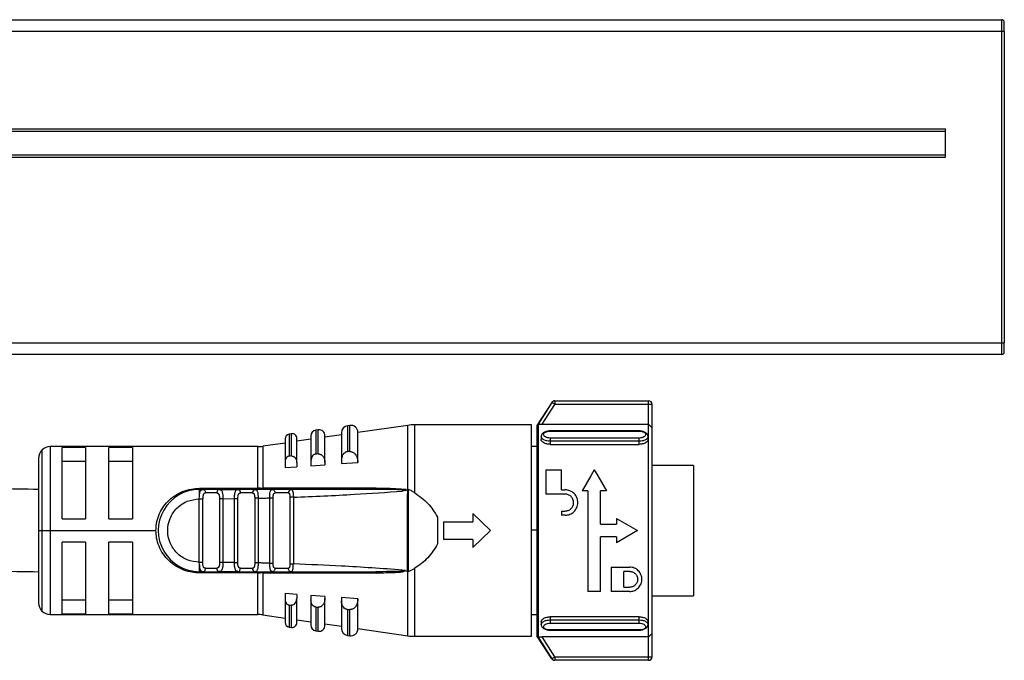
# Model space of a CAD drawing. Header units: millimetres. Extents: x -498 to 2211, y 417 to 918.
# Tile 23 of 23: x 2128 to 2211, y 647 to 702. Entities that reach past the tile are written whole.
import ezdxf

# ---------------------------------------------------------------- set-up
doc = ezdxf.new("R2010")
doc.units = ezdxf.units.MM

# ---------------------------------------------------------------- blocks, each defined once
blk = doc.blocks.new('Drawing View6')
at = {"color": 7, "linetype": 'Continuous', "lineweight": 25}
for p, q in [((-556.95, 33.4), (442.65, 33.4)), ((442.65, 32.4), (442.65, 33.4)), ((442.85, 32.4), (442.85, 33.2)), ((442.65, 32.4), (-556.95, 32.4)), ((442.65, 5.9), (442.65, 32.4)), ((442.85, 32.4), (442.65, 32.4)), ((442.85, 32.4), (442.85, 5.9)), ((-552.15, 24.1), (437.85, 24.1)), ((-552.15, 23.9), (437.85, 23.9)), ((437.85, 21.7), (437.85, 24.1)), ((-552.15, 21.9), (437.85, 21.9)), ((-552.15, 21.7), (437.85, 21.7)), ((-556.95, 5.9), (442.65, 5.9)), ((442.65, 4.9), (442.65, 5.9)), ((442.65, 5.9), (442.85, 5.9)), ((442.85, 5.1), (442.85, 5.9)), ((442.65, 4.9), (-556.95, 4.9)), ((404.568, 0.95), (404.568, 0.65)), ((404.568, 0.95), (412.55, 0.95)), ((412.55, 0.65), (412.55, 0.95)), ((404.302, 0.813), (403.03, -1.145)), ((404.317, 0.813), (403.127, -1.023)), ((403.467, -1.05), (404.568, 0.65)), ((412.55, 0.65), (404.568, 0.65)), ((412.55, -1.05), (412.55, 0.65)), ((412.85, 0.65), (412.55, 0.65)), ((412.85, -1.323), (412.85, 0.65)), ((384.407, -1.526), (384.207, -1.555)), ((384.207, -1.555), (384.207, -3.586)), ((384.407, -3.57), (384.407, -1.526)), ((387.093, -1.14), (386.893, -1.168)), ((386.893, -1.168), (386.893, -3.381)), ((387.093, -3.366), (387.093, -1.14)), ((392.032, -1.136), (387.778, -1.748)), ((392.032, -6.603), (392.032, -1.136)), ((402.578, -1.095), (392.602, -1.095)), ((392.602, -1.095), (392.602, -6.859)), ((402.578, -19.095), (402.578, -1.095)), ((403.03, -1.145), (403.03, -19.045)), ((403.127, -1.023), (403.127, -19.167)), ((403.467, -1.05), (412.55, -1.05)), ((411.75, -1.607), (404.15, -1.607)), ((404.15, -1.63), (411.75, -1.63)), ((412.85, -18.867), (412.85, -1.323)), ((381.578, -2.28), (381.578, -4.244)), ((382.122, -1.855), (381.922, -1.884)), ((381.922, -1.884), (381.922, -3.762)), ((382.122, -3.746), (382.122, -1.855)), ((382.578, -4.324), (382.578, -2.251)), ((383.778, -2.324), (382.578, -2.497)), ((383.778, -2.05), (383.778, -4.197)), ((386.378, -1.95), (384.978, -2.151)), ((384.978, -4.308), (384.978, -2.021)), ((386.378, -1.762), (386.378, -4.127)), ((387.778, -4.271), (387.778, -1.734)), ((403.4, -2.08), (403.4, -2.336)), ((411.75, -2.217), (404.15, -2.217)), ((411.75, -2.486), (404.15, -2.486)), ((404.15, -2.486), (404.15, -2.755)), ((411.75, -2.755), (411.75, -2.486)), ((412.5, -2.336), (412.5, -2.08)), ((360.871, -3.238), (360.871, -10.095)), ((379.247, -2.945), (361.578, -2.945)), ((361.578, -2.945), (361.578, -10.095)), ((364.578, -3.016), (362.578, -3.016)), ((362.578, -9.095), (362.578, -3.016)), ((364.578, -3.016), (364.578, -9.095)), ((368.578, -3.016), (366.578, -3.016)), ((366.578, -9.095), (366.578, -3.016)), ((368.578, -3.016), (368.578, -9.095)), ((379.247, -6.496), (379.247, -2.945)), ((381.578, -2.641), (379.674, -2.915)), ((379.674, -2.915), (379.674, -6.495)), ((403.03, -2.945), (402.578, -2.945)), ((404.15, -2.755), (411.75, -2.755)), ((360.578, -3.945), (360.578, -10.095)), ((362.578, -4.179), (364.578, -4.179)), ((366.578, -4.179), (368.578, -4.179)), ((382.122, -3.746), (382.178, -3.747)), ((384.407, -3.57), (384.478, -3.572)), ((386.378, -4.127), (386.378, -4.391)), ((387.093, -3.366), (387.178, -3.368)), ((381.578, -4.244), (381.578, -4.735)), ((381.578, -4.735), (382.578, -4.663)), ((382.578, -4.324), (382.578, -4.663)), ((383.778, -4.197), (383.778, -4.577)), ((383.778, -4.577), (384.978, -4.491)), ((384.978, -4.308), (384.978, -4.491)), ((386.378, -4.391), (387.778, -4.292)), ((387.778, -4.271), (387.778, -4.292)), ((403.783, -4.921), (403.783, -6.991)), ((403.783, -4.921), (405.133, -4.921)), ((405.133, -6.631), (405.133, -4.921)), ((407.923, -4.921), (407.622, -5.445)), ((407.923, -4.921), (408.225, -5.445)), ((416.378, -4.545), (412.85, -4.545)), ((416.378, -4.545), (416.378, -15.645)), ((407.622, -5.445), (406.888, -6.721)), ((408.225, -5.445), (408.958, -6.721)), ((374.278, -6.595), (374.598, -6.595)), ((374.278, -6.496), (379.247, -6.496)), ((374.499, -6.621), (374.598, -6.595)), ((374.675, -6.616), (374.544, -6.61)), ((375.966, -6.595), (374.598, -6.595)), ((375.966, -6.595), (377.571, -6.595)), ((375.966, -6.596), (376.054, -6.625)), ((377.571, -6.595), (377.644, -6.617)), ((379.013, -6.595), (377.571, -6.595)), ((379.013, -6.595), (378.932, -6.618)), ((379.013, -6.595), (379.09, -6.624)), ((389.338, -6.479), (379.674, -6.495)), ((380.509, -6.595), (380.589, -6.617)), ((382.091, -6.595), (380.509, -6.595)), ((391.881, -6.595), (389.972, -6.595)), ((391.797, -6.689), (391.568, -6.733)), ((391.797, -6.689), (392.032, -6.603)), ((392.019, -7.291), (392.032, -6.603)), ((392.082, -13.586), (392.088, -6.606)), ((405.133, -6.631), (405.439, -6.631)), ((374.272, -7.395), (374.278, -7.18)), ((374.272, -12.795), (374.272, -7.395)), ((374.56, -12.795), (374.56, -7.395)), ((375.77, -6.895), (374.792, -6.895)), ((375.997, -7.386), (375.997, -12.805)), ((376.285, -7.384), (377.272, -7.376)), ((376.285, -7.384), (376.285, -12.805)), ((377.272, -12.815), (377.272, -7.376)), ((377.56, -12.815), (377.56, -7.375)), ((378.803, -6.895), (377.773, -6.895)), ((379.285, -7.34), (378.997, -7.34)), ((378.997, -7.34), (378.997, -12.85)), ((379.285, -7.34), (379.285, -12.85)), ((380.272, -12.875), (380.272, -7.316)), ((380.56, -12.875), (380.56, -7.316)), ((381.859, -6.895), (380.729, -6.895)), ((381.997, -7.253), (381.997, -12.937)), ((382.285, -7.253), (382.285, -12.937)), ((392.017, -8.23), (392.019, -7.291)), ((405.439, -6.991), (403.783, -6.991)), ((407.383, -6.721), (406.888, -6.721)), ((407.383, -6.721), (407.383, -15.28)), ((408.958, -6.721), (408.463, -6.721)), ((408.463, -9.556), (408.463, -6.721)), ((392.012, -13.581), (392.017, -8.23)), ((362.578, -9.095), (364.578, -9.095)), ((366.578, -9.095), (368.578, -9.095)), ((394.578, -8.956), (394.578, -11.234)), ((397.578, -8.645), (397.578, -9.345)), ((397.578, -8.645), (399.078, -10.095)), ((405.133, -8.431), (405.133, -8.791)), ((405.133, -8.431), (405.439, -8.431)), ((405.439, -8.791), (405.133, -8.791)), ((409.813, -9.061), (409.813, -9.556)), ((409.813, -9.061), (411.613, -10.096)), ((395.078, -9.345), (395.078, -10.845)), ((395.078, -9.345), (397.578, -9.345)), ((402.578, -10.02), (403.03, -10.02)), ((408.463, -9.556), (409.813, -9.556)), ((360.578, -10.095), (360.871, -10.095)), ((360.578, -10.095), (360.578, -16.245)), ((360.871, -10.095), (361.578, -10.095)), ((360.871, -10.095), (360.871, -16.952)), ((361.578, -10.095), (370.578, -10.095)), ((361.578, -10.095), (361.578, -17.245)), ((397.578, -10.845), (395.078, -10.845)), ((399.078, -10.095), (397.578, -11.545)), ((397.578, -10.845), (397.578, -11.545)), ((409.813, -10.636), (408.463, -10.636)), ((408.463, -15.28), (408.463, -10.636)), ((411.613, -10.096), (409.813, -11.131)), ((409.813, -10.636), (409.813, -11.131)), ((364.578, -11.095), (362.578, -11.095)), ((362.578, -17.175), (362.578, -11.095)), ((364.578, -11.095), (364.578, -17.175)), ((366.578, -17.175), (366.578, -11.095)), ((368.578, -11.095), (366.578, -11.095)), ((368.578, -11.095), (368.578, -17.175)), ((374.278, -13.012), (374.272, -12.795)), ((374.792, -13.295), (375.77, -13.295)), ((377.272, -12.815), (376.285, -12.805)), ((377.773, -13.295), (378.803, -13.295)), ((379.285, -12.85), (378.997, -12.85)), ((380.729, -13.295), (381.859, -13.295)), ((392.082, -13.586), (392.602, -13.332)), ((392.602, -13.332), (392.602, -19.095)), ((409.363, -13.21), (410.938, -13.21)), ((409.363, -13.21), (409.363, -15.28)), ((374.598, -13.595), (374.279, -13.595)), ((374.498, -13.569), (374.598, -13.595)), ((374.544, -13.581), (374.675, -13.574)), ((374.598, -13.595), (375.966, -13.595)), ((377.571, -13.595), (375.966, -13.595)), ((377.571, -13.596), (377.485, -13.565)), ((377.571, -13.595), (377.644, -13.574)), ((377.571, -13.595), (379.013, -13.595)), ((379.247, -13.595), (379.247, -13.695)), ((379.247, -17.245), (379.247, -13.695)), ((379.674, -13.696), (389.338, -13.712)), ((379.674, -13.696), (379.674, -17.276)), ((380.509, -13.595), (380.436, -13.565)), ((380.589, -13.574), (380.509, -13.595)), ((380.509, -13.595), (382.091, -13.595)), ((382.091, -13.595), (382.007, -13.574)), ((391.799, -13.502), (392.012, -13.581)), ((392.032, -13.587), (392.012, -13.581)), ((392.032, -19.054), (392.032, -13.587)), ((410.938, -13.57), (410.443, -13.57)), ((410.443, -14.92), (410.443, -13.57)), ((410.443, -14.92), (410.938, -14.92)), ((382.578, -15.528), (381.578, -15.456)), ((381.578, -15.456), (381.578, -15.947)), ((382.578, -15.528), (382.578, -15.866)), ((382.578, -17.939), (382.578, -15.866)), ((384.978, -15.7), (383.778, -15.614)), ((383.778, -15.614), (383.778, -15.994)), ((384.978, -15.7), (384.978, -15.883)), ((384.978, -18.169), (384.978, -15.883)), ((387.778, -15.898), (386.378, -15.799)), ((386.378, -15.799), (386.378, -16.064)), ((387.778, -15.898), (387.778, -15.919)), ((387.778, -18.457), (387.778, -15.919)), ((408.463, -15.28), (407.383, -15.28)), ((410.938, -15.28), (409.363, -15.28)), ((412.85, -15.645), (416.378, -15.645)), ((364.578, -16.011), (362.578, -16.011)), ((368.578, -16.011), (366.578, -16.011)), ((381.578, -15.947), (381.578, -17.911)), ((381.922, -16.429), (381.922, -18.307)), ((382.122, -18.335), (382.122, -16.444)), ((383.778, -15.994), (383.778, -18.141)), ((384.207, -16.605), (384.207, -18.636)), ((384.479, -16.619), (384.407, -16.62)), ((384.407, -18.664), (384.407, -16.62)), ((386.378, -16.064), (386.378, -18.428)), ((361.578, -17.245), (379.247, -17.245)), ((362.578, -17.175), (364.578, -17.175)), ((366.578, -17.175), (368.578, -17.175)), ((379.674, -17.276), (381.578, -17.55)), ((386.893, -16.809), (386.893, -19.022)), ((387.179, -16.823), (387.093, -16.824)), ((387.093, -19.051), (387.093, -16.824)), ((402.578, -17.245), (403.03, -17.245)), ((411.75, -17.436), (404.15, -17.436)), ((404.15, -17.436), (404.15, -17.705)), ((411.75, -17.705), (411.75, -17.436)), ((381.922, -18.307), (382.122, -18.335)), ((382.578, -17.694), (383.778, -17.867)), ((384.978, -18.039), (386.378, -18.241)), ((387.778, -18.442), (392.032, -19.054)), ((403.4, -17.854), (403.4, -18.11)), ((404.15, -17.705), (411.75, -17.705)), ((404.15, -17.973), (411.75, -17.973)), ((412.5, -18.11), (412.5, -17.854)), ((384.207, -18.636), (384.407, -18.664)), ((386.893, -19.022), (387.093, -19.051)), ((392.602, -19.095), (402.578, -19.095)), ((404.302, -21.003), (403.03, -19.045)), ((403.127, -19.167), (404.317, -21.003)), ((412.55, -19.14), (403.467, -19.14)), ((404.568, -20.84), (403.467, -19.14)), ((411.75, -18.56), (404.15, -18.56)), ((404.15, -18.584), (411.75, -18.584)), ((412.55, -20.84), (412.55, -19.14)), ((412.85, -20.84), (412.85, -18.867)), ((404.568, -20.84), (412.55, -20.84)), ((412.55, -21.14), (404.568, -21.14))]:
    blk.add_line(p, q, dxfattribs=at)
at = {"color": 7, "linetype": 'Continuous', "lineweight": 25, "flags": 128}
for points in [[(404.568, 0.95), (404.565, 0.95), (404.562, 0.95), (404.559, 0.95), (404.557, 0.95), (404.555, 0.95), (404.554, 0.95), (404.554, 0.95), (404.553, 0.95)], [(404.302, 0.813), (404.302, 0.813), (404.303, 0.813), (404.304, 0.813), (404.305, 0.813), (404.308, 0.813), (404.31, 0.813), (404.313, 0.813), (404.317, 0.813)], [(382.122, -3.746), (382.01, -3.755), (381.922, -3.762)], [(384.407, -3.57), (384.295, -3.579), (384.207, -3.586)], [(387.093, -3.366), (386.981, -3.375), (386.893, -3.381)], [(375.966, -6.595), (375.928, -6.601), (375.891, -6.618), (375.857, -6.646), (375.827, -6.683), (375.803, -6.729), (375.785, -6.78), (375.774, -6.837), (375.77, -6.895)], [(375.966, -13.595), (375.928, -13.59), (375.891, -13.572), (375.857, -13.545), (375.827, -13.507), (375.803, -13.462), (375.785, -13.41), (375.774, -13.354), (375.77, -13.295)], [(379.247, -13.695), (376.464, -13.695), (374.278, -13.695)], [(381.922, -16.429), (382.034, -16.438), (382.122, -16.444)], [(384.207, -16.605), (384.319, -16.614), (384.407, -16.62)], [(386.893, -16.809), (387.005, -16.818), (387.093, -16.824)], [(404.568, -20.84), (404.568, -20.899), (404.568, -20.955), (404.568, -21.007), (404.568, -21.052), (404.568, -21.09), (404.568, -21.117), (404.568, -21.134), (404.568, -21.14)], [(412.55, -21.14), (412.55, -21.134), (412.55, -21.117), (412.55, -21.09), (412.55, -21.052), (412.55, -21.007), (412.55, -20.955), (412.55, -20.899), (412.55, -20.84)], [(412.55, -20.84), (412.609, -20.84), (412.665, -20.84), (412.717, -20.84), (412.762, -20.84), (412.799, -20.84), (412.827, -20.84), (412.844, -20.84), (412.85, -20.84)], [(404.317, -21.003), (404.313, -21.003), (404.31, -21.003), (404.308, -21.003), (404.305, -21.003), (404.304, -21.003), (404.303, -21.003), (404.302, -21.003), (404.302, -21.003)], [(404.553, -21.14), (404.554, -21.14), (404.554, -21.14), (404.555, -21.14), (404.557, -21.14), (404.559, -21.14), (404.562, -21.14), (404.565, -21.14), (404.568, -21.14)]]:
    blk.add_lwpolyline(points, dxfattribs=at)
at = {"color": 7, "linetype": 'Continuous', "lineweight": 25}
for centre, radius, start, end in [((442.65, 33.2), 0.2, 0, 90), ((442.65, 5.1), 0.2, 270, 0), ((404.553, 0.65), 0.3, 90.00011, 147.02195), ((404.568, 0.65), 0.3, 90.00801, 147.08665), ((412.55, 0.65), 0.3, 0, 90), ((384.278, -2.05), 0.5, 98.18988, 180), ((384.478, -2.021), 0.5, 0, 98.18988), ((386.978, -1.762), 0.6, 98.18988, 180), ((387.178, -1.734), 0.6, 0, 98.18988), ((392.602, -5.095), 4, 90, 98.18988), ((381.978, -2.28), 0.4, 98.18988, 180), ((382.178, -2.251), 0.4, 360, 98.18988), ((361.578, -3.945), 1, 135, 180), ((361.578, -3.945), 1, 90, 135), ((379.247, 0.055), 3, 270, 278.18988), ((374.278, -10.095), 3.5, 90.00002, 270.00081), ((379.067, -6.857), 0.267, 101.83147, 188.24442), ((218.638, -6.513), 160.609, 359.97069, 0.00612), ((379.533, -6.509), 0.142, 322.57822, 5.78951), ((382.13, -6.865), 0.273, 98.19454, 186.33303), ((379.067, -13.334), 0.267, 171.7558, 258.16827), ((379.533, -13.682), 0.142, 354.21315, 37.43829), ((361.578, -16.245), 1, 180, 225), ((361.578, -16.245), 1, 225, 270), ((379.247, -20.245), 3, 81.81012, 90), ((381.978, -17.911), 0.4, 180, 261.81012), ((382.178, -17.939), 0.4, 261.81012, 0), ((384.278, -18.141), 0.5, 180, 261.81012), ((384.478, -18.169), 0.5, 261.81012, 0), ((386.978, -18.428), 0.6, 180, 261.81012), ((387.178, -18.457), 0.6, 261.81012, 0), ((392.602, -15.095), 4, 261.81012, 270), ((412.55, -20.84), 0.3, 270, 0), ((404.553, -20.84), 0.3, 212.97823, 269.9999), ((404.568, -20.841), 0.3, 212.9133, 269.99153)]:
    blk.add_arc(centre, radius, start, end, dxfattribs=at)
for points, knots in [([(404.498, 0.944), (404.49, 0.942), (404.446, 0.934), (404.381, 0.899), (404.325, 0.853), (404.31, 0.823), (404.308, 0.819)], [0, 0, 0, 0, 0.1056569, 0.5741284, 0.9424464, 1, 1, 1, 1]), ([(404.558, 0.95), (404.557, 0.95), (404.555, 0.95), (404.553, 0.95), (404.553, 0.95), (404.552, 0.95), (404.549, 0.95), (404.546, 0.95), (404.54, 0.949), (404.527, 0.949), (404.513, 0.947), (404.502, 0.945), (404.498, 0.944)], [0, 0, 0, 0, 0.338994, 0.62331, 0.765481, 0.836666, 0.865343, 0.87775, 0.889468, 0.917287, 0.973781, 1, 1, 1, 1]), ([(403.127, -1.023), (403.128, -1.025), (403.131, -1.027), (403.148, -1.032), (403.176, -1.036), (403.227, -1.042), (403.324, -1.048), (403.415, -1.05), (403.467, -1.05)], [0, 0, 0, 0, 0.107501, 0.216773, 0.329067, 0.445533, 0.688981, 1, 1, 1, 1]), ([(404.15, -1.608), (404.105, -1.611), (404.014, -1.616), (403.877, -1.644), (403.746, -1.687), (403.628, -1.745), (403.529, -1.816), (403.455, -1.899), (403.408, -1.989), (403.403, -2.052), (403.4, -2.084)], [0, 0, 0, 0, 0.117549, 0.238129, 0.361417, 0.486909, 0.614053, 0.742295, 0.871102, 1, 1, 1, 1]), ([(404.15, -2.217), (404.078, -2.213), (403.933, -2.203), (403.75, -2.129), (403.628, -2.026), (403.586, -1.909), (403.628, -1.797), (403.75, -1.705), (403.933, -1.643), (404.078, -1.634), (404.15, -1.63)], [0, 0, 0, 0, 0.124111, 0.248737, 0.374114, 0.500001, 0.625889, 0.751266, 0.875894, 1, 1, 1, 1]), ([(404.15, -1.61), (404.15, -1.609), (404.15, -1.605), (404.15, -1.619), (404.15, -1.63)], [0, 0, 0, 0, 0.229785, 1, 1, 1, 1]), ([(412.5, -2.084), (412.497, -2.052), (412.492, -1.989), (412.445, -1.899), (412.371, -1.816), (412.272, -1.745), (412.154, -1.687), (412.023, -1.644), (411.886, -1.616), (411.795, -1.611), (411.75, -1.608)], [0, 0, 0, 0, 0.128898, 0.257705, 0.385947, 0.513091, 0.638583, 0.761871, 0.882451, 1, 1, 1, 1]), ([(411.75, -1.63), (411.75, -1.619), (411.75, -1.605), (411.75, -1.609), (411.75, -1.61)], [0, 0, 0, 0, 0.770215, 1, 1, 1, 1]), ([(411.75, -1.63), (411.822, -1.634), (411.967, -1.643), (412.15, -1.705), (412.272, -1.797), (412.314, -1.909), (412.272, -2.026), (412.15, -2.129), (411.967, -2.203), (411.822, -2.213), (411.75, -2.217)], [0, 0, 0, 0, 0.1241056, 0.2487344, 0.3741106, 0.4999986, 0.625886, 0.7512626, 0.8758895, 1, 1, 1, 1]), ([(412.55, -1.05), (412.585, -1.086), (412.651, -1.151), (412.737, -1.232), (412.8, -1.288), (412.842, -1.323), (412.847, -1.323), (412.85, -1.323)], [0, 0, 0, 0, 0.26755, 0.49241, 0.671737, 0.844592, 1, 1, 1, 1]), ([(404.15, -2.755), (404.053, -2.748), (403.857, -2.735), (403.604, -2.633), (403.448, -2.495), (403.381, -2.385), (403.4, -2.336), (403.4, -2.336)], [0, 0, 0, 0, 0.248209, 0.49872, 0.749553, 0.999744, 1, 1, 1, 1]), ([(404.15, -2.486), (404.065, -2.481), (403.928, -2.474), (403.75, -2.425), (403.615, -2.367), (403.509, -2.294), (403.422, -2.198), (403.408, -2.126), (403.4, -2.082)], [0, 0, 0, 0, 0.2159004, 0.3498036, 0.5007239, 0.6516947, 0.7855834, 1, 1, 1, 1]), ([(412.5, -2.082), (412.492, -2.126), (412.478, -2.198), (412.391, -2.293), (412.285, -2.367), (412.15, -2.425), (411.972, -2.474), (411.835, -2.481), (411.75, -2.486)], [0, 0, 0, 0, 0.214183, 0.348127, 0.499119, 0.650166, 0.784138, 1, 1, 1, 1]), ([(412.5, -2.336), (412.489, -2.388), (412.466, -2.493), (412.293, -2.633), (412.044, -2.734), (411.848, -2.748), (411.75, -2.755)], [0, 0, 0, 0, 0.24881, 0.500088, 0.751214, 1, 1, 1, 1]), ([(360.578, -6.595), (359.405, -6.58), (357.319, -6.554), (354.619, -6.387), (352.564, -6.213), (350.22, -5.972), (347.26, -5.602), (343.674, -5.082), (340.1, -4.547), (337.068, -4.127), (334.395, -3.813), (332.331, -3.599), (330.907, -3.512), (330.35, -3.478)], [0, 0, 0, 0, 0.108126, 0.192247, 0.254592, 0.306751, 0.423495, 0.554587, 0.680646, 0.79801, 0.865877, 0.947543, 1, 1, 1, 1]), ([(381.922, -3.762), (381.901, -3.765), (381.859, -3.771), (381.776, -3.805), (381.679, -3.888), (381.595, -4.046), (381.584, -4.173), (381.578, -4.244)], [0, 0, 0, 0, 0.096571, 0.197429, 0.41274, 0.676188, 1, 1, 1, 1]), ([(382.178, -3.747), (382.201, -3.751), (382.249, -3.76), (382.343, -3.804), (382.457, -3.907), (382.557, -4.093), (382.571, -4.244), (382.578, -4.324)], [0, 0, 0, 0, 0.09212, 0.1903806, 0.4092735, 0.68628, 1, 1, 1, 1]), ([(384.207, -3.586), (384.182, -3.589), (384.13, -3.596), (384.028, -3.639), (383.906, -3.743), (383.799, -3.943), (383.786, -4.106), (383.778, -4.197)], [0, 0, 0, 0, 0.095358, 0.192264, 0.405805, 0.669689, 1, 1, 1, 1]), ([(384.478, -3.572), (384.507, -3.577), (384.566, -3.588), (384.684, -3.644), (384.826, -3.774), (384.952, -4.011), (384.969, -4.204), (384.978, -4.308)], [0, 0, 0, 0, 0.0909005, 0.1877159, 0.4032218, 0.6805174, 1, 1, 1, 1]), ([(386.893, -3.381), (386.862, -3.385), (386.801, -3.394), (386.678, -3.446), (386.532, -3.571), (386.403, -3.815), (386.387, -4.015), (386.378, -4.127)], [0, 0, 0, 0, 0.09377, 0.189049, 0.400199, 0.66412, 1, 1, 1, 1]), ([(387.178, -3.368), (387.213, -3.374), (387.284, -3.387), (387.424, -3.456), (387.594, -3.614), (387.746, -3.905), (387.767, -4.143), (387.778, -4.271)], [0, 0, 0, 0, 0.089488, 0.184702, 0.396629, 0.674166, 1, 1, 1, 1]), ([(370.578, -10.095), (370.586, -9.898), (370.604, -9.458), (370.804, -8.803), (371.128, -8.152), (371.596, -7.581), (372.17, -7.104), (372.85, -6.758), (373.56, -6.535), (374.05, -6.508), (374.278, -6.496)], [0, 0, 0, 0, 0.101334, 0.22608, 0.35202, 0.481622, 0.616026, 0.747758, 0.882578, 1, 1, 1, 1]), ([(374.278, -7.18), (374.278, -7.099), (374.278, -6.936), (374.278, -6.748), (374.278, -6.62), (374.278, -6.603), (374.278, -6.595)], [0, 0, 0, 0, 0.25, 0.5, 0.75, 1, 1, 1, 1]), ([(374.278, -7.18), (374.285, -7.093), (374.299, -6.923), (374.357, -6.738), (374.418, -6.637), (374.482, -6.624), (374.499, -6.621)], [0, 0, 0, 0, 0.30834, 0.598648, 0.893132, 1, 1, 1, 1]), ([(374.678, -6.618), (374.626, -6.61), (374.563, -6.601), (374.509, -6.613), (374.499, -6.615)], [0, 0, 0, 0, 0.815898, 1, 1, 1, 1]), ([(374.598, -6.595), (374.625, -6.596), (374.652, -6.596), (374.673, -6.618), (374.673, -6.618)], [0, 0, 0, 0, 0.998877, 1, 1, 1, 1]), ([(374.673, -6.618), (374.695, -6.637), (374.739, -6.676), (374.784, -6.778), (374.789, -6.856), (374.792, -6.895)], [0, 0, 0, 0, 0.333083, 0.666542, 1, 1, 1, 1]), ([(376.056, -6.614), (376.048, -6.612), (375.997, -6.601), (375.937, -6.61), (375.886, -6.618)], [0, 0, 0, 0, 0.1446012, 1, 1, 1, 1]), ([(376.054, -6.625), (376.08, -6.63), (376.134, -6.641), (376.186, -6.717), (376.24, -6.842), (376.269, -7.018), (376.283, -7.218), (376.284, -7.328), (376.285, -7.384)], [0, 0, 0, 0, 0.13529, 0.285467, 0.437441, 0.703985, 0.848171, 1, 1, 1, 1]), ([(377.272, -7.376), (377.273, -7.316), (377.273, -7.198), (377.287, -7.035), (377.31, -6.894), (377.352, -6.745), (377.427, -6.62), (377.524, -6.603), (377.571, -6.595)], [0, 0, 0, 0, 0.14169, 0.277601, 0.408198, 0.534002, 0.772538, 1, 1, 1, 1]), ([(377.651, -6.616), (377.601, -6.609), (377.544, -6.6), (377.495, -6.612), (377.489, -6.614)], [0, 0, 0, 0, 0.869925, 1, 1, 1, 1]), ([(377.644, -6.617), (377.646, -6.617), (377.673, -6.625), (377.717, -6.681), (377.764, -6.777), (377.77, -6.856), (377.773, -6.895)], [0, 0, 0, 0, 0.017874, 0.345249, 0.672625, 1, 1, 1, 1]), ([(379.091, -6.614), (379.083, -6.612), (379.035, -6.601), (378.978, -6.609), (378.931, -6.617)], [0, 0, 0, 0, 0.165001, 1, 1, 1, 1]), ([(380.509, -6.595), (380.23, -6.595), (379.731, -6.595), (379.232, -6.595), (379.013, -6.595)], [0, 0, 0, 0, 0.559997, 1, 1, 1, 1]), ([(379.09, -6.624), (379.11, -6.629), (379.155, -6.639), (379.197, -6.71), (379.234, -6.803), (379.258, -6.92), (379.279, -7.094), (379.283, -7.242), (379.285, -7.34)], [0, 0, 0, 0, 0.126674, 0.278477, 0.431358, 0.5752, 0.720141, 1, 1, 1, 1]), ([(379.462, -6.496), (379.422, -6.496), (379.35, -6.496), (379.278, -6.496), (379.247, -6.496)], [0, 0, 0, 0, 0.560114, 1, 1, 1, 1]), ([(379.462, -6.496), (379.502, -6.495), (379.573, -6.495), (379.643, -6.495), (379.674, -6.495)], [0, 0, 0, 0, 0.5601166, 1, 1, 1, 1]), ([(389.309, -6.595), (387.505, -6.595), (384.282, -6.595), (381.062, -6.595), (379.645, -6.595)], [0, 0, 0, 0, 0.5599998, 1, 1, 1, 1]), ([(380.272, -7.316), (380.272, -7.264), (380.273, -7.161), (380.282, -6.979), (380.303, -6.822), (380.344, -6.708), (380.4, -6.618), (380.465, -6.604), (380.509, -6.595)], [0, 0, 0, 0, 0.134982, 0.265146, 0.494363, 0.619351, 0.746571, 1, 1, 1, 1]), ([(380.595, -6.617), (380.55, -6.61), (380.493, -6.601), (380.445, -6.614), (380.435, -6.617)], [0, 0, 0, 0, 0.7991367, 1, 1, 1, 1]), ([(380.595, -6.617), (380.55, -6.61), (380.493, -6.601), (380.445, -6.614), (380.435, -6.617)], [0, 0, 0, 0, 0.800865, 1, 1, 1, 1]), ([(380.589, -6.617), (380.591, -6.617), (380.62, -6.625), (380.667, -6.681), (380.719, -6.777), (380.726, -6.856), (380.729, -6.895)], [0, 0, 0, 0, 0.014868, 0.343245, 0.671623, 1, 1, 1, 1]), ([(382.152, -6.616), (382.141, -6.613), (382.095, -6.601), (382.041, -6.61), (382, -6.617)], [0, 0, 0, 0, 0.2285514, 1, 1, 1, 1]), ([(382.091, -6.595), (382.127, -6.605), (382.196, -6.622), (382.255, -6.767), (382.274, -6.942), (382.282, -7.107), (382.284, -7.204), (382.285, -7.253)], [0, 0, 0, 0, 0.263008, 0.508221, 0.728332, 0.860029, 1, 1, 1, 1]), ([(389.309, -6.595), (387.963, -6.595), (385.558, -6.595), (383.151, -6.595), (382.091, -6.595)], [0, 0, 0, 0, 0.559932, 1, 1, 1, 1]), ([(382.148, -6.615), (382.139, -6.612), (382.13, -6.608), (382.119, -6.609), (382.118, -6.609)], [0, 0, 0, 0, 0.934863, 1, 1, 1, 1]), ([(389.309, -6.595), (389.312, -6.594), (389.318, -6.591), (389.326, -6.566), (389.333, -6.528), (389.336, -6.495), (389.338, -6.479)], [0, 0, 0, 0, 0.244853, 0.499998, 0.755144, 1, 1, 1, 1]), ([(391.568, -6.733), (391.629, -6.709), (391.699, -6.682), (391.773, -6.659), (391.786, -6.656), (391.791, -6.654), (391.793, -6.652), (391.793, -6.651), (391.793, -6.651), (391.793, -6.65), (391.793, -6.649), (391.791, -6.648), (391.787, -6.646), (391.763, -6.641), (391.705, -6.637), (391.354, -6.617), (390.548, -6.603), (389.781, -6.598), (389.309, -6.595)], [0, 0, 0, 0, 0.072157, 0.081596, 0.08493, 0.086841, 0.087467, 0.087719, 0.087949, 0.088176, 0.088418, 0.089009, 0.090829, 0.093648, 0.115525, 0.154698, 0.480346, 1, 1, 1, 1]), ([(389.338, -6.479), (389.973, -6.483), (390.76, -6.488), (391.569, -6.56), (391.744, -6.616), (391.78, -6.635), (391.797, -6.652), (391.802, -6.662), (391.803, -6.671), (391.803, -6.679), (391.8, -6.685), (391.797, -6.689)], [0, 0, 0, 0, 0.7543943, 0.934167, 0.9592907, 0.9771394, 0.9837575, 0.9893022, 0.9918832, 0.9944631, 1, 1, 1, 1]), ([(392.088, -6.606), (392.079, -6.604), (392.06, -6.6), (392.041, -6.602), (392.032, -6.603)], [0, 0, 0, 0, 0.499251, 1, 1, 1, 1]), ([(392.602, -6.859), (392.508, -6.799), (392.345, -6.695), (392.164, -6.633), (392.088, -6.606)], [0, 0, 0, 0, 0.580293, 1, 1, 1, 1]), ([(405.439, -8.791), (405.579, -8.775), (405.861, -8.743), (406.218, -8.496), (406.459, -8.144), (406.548, -7.723), (406.468, -7.297), (406.267, -6.99), (406.042, -6.805), (405.851, -6.705), (405.647, -6.642), (405.508, -6.635), (405.439, -6.631)], [0, 0, 0, 0, 0.121448, 0.244354, 0.365558, 0.490812, 0.619933, 0.749513, 0.814767, 0.878969, 0.93978, 1, 1, 1, 1]), ([(374.272, -12.795), (373.919, -12.754), (373.214, -12.671), (372.318, -12.047), (371.719, -11.155), (371.508, -10.095), (371.719, -9.035), (372.317, -8.144), (373.214, -7.519), (373.919, -7.437), (374.272, -7.395)], [0, 0, 0, 0, 0.124999, 0.249999, 0.374999, 0.499999, 0.624999, 0.749999, 0.874999, 1, 1, 1, 1]), ([(374.792, -6.895), (374.772, -6.897), (374.732, -6.901), (374.683, -6.928), (374.642, -6.971), (374.599, -7.052), (374.566, -7.193), (374.562, -7.327), (374.56, -7.395)], [0, 0, 0, 0, 0.112373, 0.221659, 0.332716, 0.45018, 0.718525, 1, 1, 1, 1]), ([(375.77, -6.895), (375.787, -6.896), (375.823, -6.898), (375.87, -6.924), (375.911, -6.963), (375.945, -7.021), (375.97, -7.094), (375.992, -7.214), (375.995, -7.317), (375.997, -7.386)], [0, 0, 0, 0, 0.099354, 0.203027, 0.318716, 0.435479, 0.573947, 0.71085, 1, 1, 1, 1]), ([(377.56, -7.375), (377.561, -7.306), (377.564, -7.206), (377.582, -7.088), (377.602, -7.018), (377.63, -6.963), (377.667, -6.924), (377.714, -6.9), (377.753, -6.897), (377.773, -6.895)], [0, 0, 0, 0, 0.295075, 0.42459, 0.547702, 0.658791, 0.767732, 0.879838, 1, 1, 1, 1]), ([(378.803, -6.895), (378.821, -6.897), (378.857, -6.9), (378.901, -6.923), (378.935, -6.961), (378.969, -7.031), (378.993, -7.16), (378.996, -7.278), (378.997, -7.34)], [0, 0, 0, 0, 0.122775, 0.23746, 0.349096, 0.463129, 0.713858, 1, 1, 1, 1]), ([(379.285, -7.34), (379.469, -7.336), (379.798, -7.328), (380.127, -7.32), (380.272, -7.316)], [0, 0, 0, 0, 0.560004, 1, 1, 1, 1]), ([(380.56, -7.316), (380.561, -7.256), (380.563, -7.17), (380.578, -7.069), (380.594, -7.009), (380.617, -6.96), (380.646, -6.925), (380.684, -6.902), (380.714, -6.897), (380.729, -6.895)], [0, 0, 0, 0, 0.295894, 0.424155, 0.544762, 0.659263, 0.774158, 0.885451, 1, 1, 1, 1]), ([(381.859, -6.895), (381.871, -6.897), (381.894, -6.9), (381.922, -6.919), (381.946, -6.95), (381.972, -7.009), (381.993, -7.11), (381.996, -7.205), (381.997, -7.253)], [0, 0, 0, 0, 0.110259, 0.218199, 0.329076, 0.447757, 0.716355, 1, 1, 1, 1]), ([(382.285, -7.253), (384.019, -7.182), (387.116, -7.054), (390.208, -6.831), (391.568, -6.733)], [0, 0, 0, 0, 0.560093, 1, 1, 1, 1]), ([(392.602, -6.859), (393.001, -7.143), (393.795, -7.708), (394.318, -8.542), (394.578, -8.956)], [0, 0, 0, 0, 0.503572, 1, 1, 1, 1]), ([(405.439, -8.431), (405.53, -8.421), (405.712, -8.4), (405.946, -8.245), (406.082, -8.057), (406.145, -7.877), (406.162, -7.745), (406.155, -7.596), (406.117, -7.447), (406.038, -7.302), (405.942, -7.189), (405.831, -7.101), (405.665, -7.014), (405.528, -7), (405.439, -6.991)], [0, 0, 0, 0, 0.1183603, 0.2362601, 0.3558014, 0.4209891, 0.489679, 0.5345885, 0.622748, 0.6959858, 0.7557941, 0.8218531, 0.8845413, 1, 1, 1, 1]), ([(325.35, -10.299), (326.384, -10.313), (328.34, -10.34), (331.416, -10.546), (334.387, -10.846), (337.369, -11.232), (340.181, -11.637), (343.309, -12.103), (346.668, -12.587), (349.68, -12.956), (352.12, -13.202), (354.302, -13.382), (357.163, -13.554), (359.352, -13.58), (360.578, -13.595)], [0, 0, 0, 0, 0.0825009, 0.1560239, 0.252052, 0.3353639, 0.4196025, 0.5054468, 0.618984, 0.7208942, 0.7674335, 0.8253785, 0.9022041, 1, 1, 1, 1]), ([(374.278, -13.695), (374.072, -13.687), (373.622, -13.671), (372.936, -13.47), (372.254, -13.139), (371.654, -12.669), (371.168, -12.094), (370.827, -11.445), (370.614, -10.768), (370.59, -10.313), (370.578, -10.095)], [0, 0, 0, 0, 0.105936, 0.231331, 0.368324, 0.504104, 0.63501, 0.76596, 0.888015, 1, 1, 1, 1]), ([(394.578, -11.234), (394.318, -11.649), (393.795, -12.483), (393.001, -13.047), (392.602, -13.332)], [0, 0, 0, 0, 0.496428, 1, 1, 1, 1]), ([(374.278, -13.012), (374.284, -13.095), (374.296, -13.261), (374.355, -13.448), (374.414, -13.554), (374.481, -13.566), (374.498, -13.569)], [0, 0, 0, 0, 0.293342, 0.58738, 0.895243, 1, 1, 1, 1]), ([(374.792, -13.295), (374.774, -13.294), (374.737, -13.292), (374.689, -13.266), (374.648, -13.226), (374.613, -13.167), (374.588, -13.092), (374.565, -12.97), (374.562, -12.866), (374.56, -12.795)], [0, 0, 0, 0, 0.099989, 0.203683, 0.318888, 0.435526, 0.573947, 0.710846, 1, 1, 1, 1]), ([(374.672, -13.572), (374.695, -13.553), (374.739, -13.515), (374.783, -13.413), (374.789, -13.334), (374.792, -13.295)], [0, 0, 0, 0, 0.333245, 0.666623, 1, 1, 1, 1]), ([(375.997, -12.805), (375.995, -12.871), (375.991, -13.005), (375.958, -13.146), (375.912, -13.227), (375.871, -13.267), (375.823, -13.291), (375.787, -13.294), (375.77, -13.295)], [0, 0, 0, 0, 0.278321, 0.558898, 0.680363, 0.796838, 0.899765, 1, 1, 1, 1]), ([(376.285, -12.805), (376.284, -12.868), (376.281, -12.991), (376.265, -13.161), (376.24, -13.305), (376.194, -13.454), (376.117, -13.573), (376.015, -13.587), (375.966, -13.593)], [0, 0, 0, 0, 0.145822, 0.284615, 0.416852, 0.543081, 0.779024, 1, 1, 1, 1]), ([(377.485, -13.565), (377.46, -13.56), (377.411, -13.549), (377.365, -13.478), (377.327, -13.387), (377.301, -13.269), (377.283, -13.134), (377.272, -12.98), (377.272, -12.871), (377.272, -12.815)], [0, 0, 0, 0, 0.132591, 0.269055, 0.418401, 0.557289, 0.700241, 0.847683, 1, 1, 1, 1]), ([(377.773, -13.295), (377.753, -13.294), (377.712, -13.291), (377.664, -13.266), (377.626, -13.224), (377.589, -13.144), (377.564, -13.005), (377.561, -12.88), (377.56, -12.815)], [0, 0, 0, 0, 0.1232948, 0.2385215, 0.3514708, 0.4682744, 0.7259174, 1, 1, 1, 1]), ([(377.644, -13.574), (377.646, -13.573), (377.673, -13.566), (377.717, -13.51), (377.764, -13.414), (377.77, -13.335), (377.773, -13.295)], [0, 0, 0, 0, 0.017874, 0.345249, 0.672625, 1, 1, 1, 1]), ([(378.997, -12.85), (378.996, -12.914), (378.993, -13.007), (378.977, -13.116), (378.959, -13.181), (378.934, -13.232), (378.9, -13.268), (378.857, -13.291), (378.821, -13.294), (378.803, -13.295)], [0, 0, 0, 0, 0.291769, 0.420361, 0.543013, 0.654961, 0.764917, 0.878281, 1, 1, 1, 1]), ([(379.285, -12.85), (379.284, -12.904), (379.282, -13.004), (379.273, -13.147), (379.257, -13.275), (379.233, -13.391), (379.197, -13.484), (379.135, -13.574), (379.061, -13.587), (379.013, -13.595)], [0, 0, 0, 0, 0.131604, 0.2459, 0.368935, 0.491121, 0.620842, 0.749529, 1, 1, 1, 1]), ([(380.272, -12.875), (380.088, -12.87), (379.759, -12.861), (379.43, -12.854), (379.285, -12.85)], [0, 0, 0, 0, 0.559996, 1, 1, 1, 1]), ([(380.436, -13.565), (380.421, -13.561), (380.383, -13.551), (380.348, -13.485), (380.306, -13.37), (380.284, -13.207), (380.273, -13.024), (380.273, -12.924), (380.272, -12.875)], [0, 0, 0, 0, 0.111591, 0.262169, 0.413459, 0.697556, 0.848548, 1, 1, 1, 1]), ([(380.729, -13.295), (380.709, -13.293), (380.669, -13.288), (380.621, -13.245), (380.583, -13.161), (380.563, -13.031), (380.561, -12.927), (380.56, -12.875)], [0, 0, 0, 0, 0.147109, 0.3045865, 0.4878181, 0.7380049, 1, 1, 1, 1]), ([(380.729, -13.295), (380.726, -13.335), (380.719, -13.414), (380.667, -13.51), (380.62, -13.566), (380.59, -13.573), (380.589, -13.574)], [0, 0, 0, 0, 0.327628, 0.655256, 0.982884, 1, 1, 1, 1]), ([(381.997, -12.937), (381.996, -12.99), (381.993, -13.092), (381.969, -13.214), (381.923, -13.285), (381.88, -13.292), (381.859, -13.295)], [0, 0, 0, 0, 0.306116, 0.590246, 0.796606, 1, 1, 1, 1]), ([(382.007, -13.574), (382.005, -13.573), (381.974, -13.566), (381.924, -13.51), (381.869, -13.414), (381.862, -13.335), (381.859, -13.295)], [0, 0, 0, 0, 0.01734, 0.344893, 0.672447, 1, 1, 1, 1]), ([(382.091, -13.595), (382.126, -13.587), (382.177, -13.573), (382.22, -13.488), (382.248, -13.389), (382.269, -13.259), (382.28, -13.099), (382.283, -12.994), (382.285, -12.937)], [0, 0, 0, 0, 0.258167, 0.388446, 0.517746, 0.704301, 0.838742, 1, 1, 1, 1]), ([(391.568, -13.458), (389.837, -13.335), (386.745, -13.116), (383.648, -12.992), (382.285, -12.937)], [0, 0, 0, 0, 0.5599054, 1, 1, 1, 1]), ([(410.938, -15.28), (411.056, -15.268), (411.303, -15.242), (411.637, -15.039), (411.891, -14.719), (412.004, -14.3), (411.943, -13.931), (411.809, -13.671), (411.675, -13.508), (411.512, -13.375), (411.331, -13.28), (411.137, -13.22), (411.005, -13.213), (410.938, -13.21)], [0, 0, 0, 0, 0.101914, 0.214829, 0.346939, 0.490821, 0.631706, 0.697116, 0.762183, 0.823721, 0.884692, 0.942289, 1, 1, 1, 1]), ([(374.497, -13.575), (374.507, -13.577), (374.562, -13.59), (374.626, -13.58), (374.678, -13.572)], [0, 0, 0, 0, 0.192539, 1, 1, 1, 1]), ([(374.598, -13.595), (374.625, -13.595), (374.651, -13.594), (374.672, -13.572), (374.672, -13.572)], [0, 0, 0, 0, 0.9996047, 1, 1, 1, 1]), ([(375.886, -13.572), (375.937, -13.581), (375.997, -13.59), (376.048, -13.579), (376.055, -13.577)], [0, 0, 0, 0, 0.856976, 1, 1, 1, 1]), ([(377.483, -13.576), (377.491, -13.578), (377.542, -13.59), (377.601, -13.581), (377.651, -13.574)], [0, 0, 0, 0, 0.160505, 1, 1, 1, 1]), ([(378.931, -13.574), (378.978, -13.581), (379.035, -13.59), (379.083, -13.579), (379.091, -13.577)], [0, 0, 0, 0, 0.834314, 1, 1, 1, 1]), ([(379.013, -13.595), (379.292, -13.595), (379.791, -13.595), (380.289, -13.595), (380.509, -13.595)], [0, 0, 0, 0, 0.560006, 1, 1, 1, 1]), ([(379.247, -13.695), (379.287, -13.695), (379.358, -13.695), (379.43, -13.695), (379.461, -13.695)], [0, 0, 0, 0, 0.559814, 1, 1, 1, 1]), ([(379.674, -13.696), (379.634, -13.696), (379.564, -13.695), (379.492, -13.695), (379.461, -13.695)], [0, 0, 0, 0, 0.559652, 1, 1, 1, 1]), ([(380.435, -13.574), (380.445, -13.576), (380.493, -13.59), (380.549, -13.581), (380.594, -13.574)], [0, 0, 0, 0, 0.199488, 1, 1, 1, 1]), ([(382.002, -13.574), (382.043, -13.581), (382.095, -13.59), (382.139, -13.578), (382.148, -13.575)], [0, 0, 0, 0, 0.795058, 1, 1, 1, 1]), ([(382.091, -13.595), (383.439, -13.595), (385.847, -13.595), (388.251, -13.595), (389.309, -13.595)], [0, 0, 0, 0, 0.560066, 1, 1, 1, 1]), ([(391.74, -13.538), (391.337, -13.558), (390.527, -13.597), (389.717, -13.596), (389.309, -13.595)], [0, 0, 0, 0, 0.4969671, 1, 1, 1, 1]), ([(389.309, -13.595), (389.421, -13.595), (389.615, -13.595), (389.809, -13.593), (389.892, -13.593)], [0, 0, 0, 0, 0.577417, 1, 1, 1, 1]), ([(389.309, -13.595), (389.313, -13.597), (389.319, -13.601), (389.328, -13.63), (389.334, -13.668), (389.337, -13.697), (389.338, -13.712)], [0, 0, 0, 0, 0.274957, 0.561276, 0.785094, 1, 1, 1, 1]), ([(389.635, -13.595), (389.582, -13.596), (389.476, -13.597), (389.371, -13.601), (389.318, -13.603)], [0, 0, 0, 0, 0.499654, 1, 1, 1, 1]), ([(391.799, -13.502), (391.8, -13.504), (391.802, -13.51), (391.802, -13.518), (391.801, -13.526), (391.796, -13.537), (391.785, -13.551), (391.739, -13.582), (391.625, -13.617), (391.483, -13.638), (391.371, -13.65), (391.325, -13.655), (391.312, -13.656), (391.309, -13.657), (391.309, -13.657), (391.309, -13.657), (391.309, -13.657), (391.303, -13.657), (391.082, -13.677), (390.426, -13.708), (389.773, -13.71), (389.338, -13.712)], [0, 0, 0, 0, 0.003479, 0.006825, 0.010211, 0.013806, 0.022132, 0.032591, 0.082513, 0.16371, 0.205063, 0.216707, 0.219781, 0.220037, 0.220154, 0.220168, 0.220175, 0.220184, 0.226777, 0.484493, 1, 1, 1, 1]), ([(391.568, -13.458), (391.568, -13.458), (391.568, -13.458), (391.569, -13.458), (391.57, -13.458), (391.577, -13.46), (391.604, -13.465), (391.653, -13.475), (391.696, -13.486), (391.719, -13.492)], [0, 0, 0, 0, 0.000332, 0.002842, 0.009727, 0.035627, 0.135958, 0.53074, 1, 1, 1, 1]), ([(391.799, -13.502), (391.781, -13.495), (391.758, -13.486), (391.731, -13.485), (391.724, -13.488), (391.721, -13.49), (391.72, -13.492), (391.719, -13.492)], [0, 0, 0, 0, 0.680771, 0.872865, 0.940715, 0.970736, 1, 1, 1, 1]), ([(391.778, -13.518), (391.778, -13.516), (391.776, -13.514), (391.77, -13.508), (391.752, -13.499), (391.733, -13.495), (391.719, -13.492)], [0, 0, 0, 0, 0.070853, 0.152897, 0.362347, 1, 1, 1, 1]), ([(391.74, -13.538), (391.75, -13.537), (391.762, -13.534), (391.774, -13.529), (391.777, -13.526), (391.779, -13.523), (391.779, -13.521), (391.779, -13.519), (391.779, -13.518), (391.778, -13.518)], [0, 0, 0, 0, 0.600738, 0.724107, 0.829483, 0.875084, 0.916857, 0.957207, 1, 1, 1, 1]), ([(392.032, -13.587), (392.04, -13.588), (392.057, -13.591), (392.073, -13.587), (392.082, -13.586)], [0, 0, 0, 0, 0.5006, 1, 1, 1, 1]), ([(410.938, -13.57), (410.981, -13.572), (411.065, -13.577), (411.229, -13.626), (411.416, -13.745), (411.571, -13.959), (411.63, -14.221), (411.588, -14.493), (411.459, -14.693), (411.312, -14.813), (411.192, -14.875), (411.066, -14.913), (410.981, -14.917), (410.938, -14.92)], [0, 0, 0, 0, 0.056584, 0.113199, 0.228949, 0.352882, 0.480242, 0.616196, 0.758031, 0.82278, 0.886406, 0.943414, 1, 1, 1, 1]), ([(382.178, -16.443), (382.224, -16.432), (382.326, -16.407), (382.456, -16.283), (382.557, -16.098), (382.571, -15.947), (382.578, -15.866)], [0, 0, 0, 0, 0.184907, 0.408721, 0.685994, 1, 1, 1, 1]), ([(384.978, -15.883), (384.97, -15.982), (384.954, -16.166), (384.836, -16.402), (384.696, -16.539), (384.571, -16.602), (384.509, -16.613), (384.479, -16.619)], [0, 0, 0, 0, 0.3058344, 0.5705648, 0.8013845, 0.9041312, 1, 1, 1, 1]), ([(387.778, -15.919), (387.767, -16.048), (387.746, -16.285), (387.594, -16.576), (387.424, -16.734), (387.284, -16.803), (387.213, -16.816), (387.179, -16.823)], [0, 0, 0, 0, 0.325933, 0.603464, 0.815321, 0.910517, 1, 1, 1, 1]), ([(381.578, -15.947), (381.584, -16.017), (381.595, -16.145), (381.68, -16.303), (381.776, -16.385), (381.859, -16.42), (381.9, -16.426), (381.922, -16.429)], [0, 0, 0, 0, 0.323921, 0.5874, 0.80379, 0.90123, 1, 1, 1, 1]), ([(382.178, -16.443), (382.168, -16.444), (382.149, -16.446), (382.13, -16.445), (382.122, -16.444)], [0, 0, 0, 0, 0.559858, 1, 1, 1, 1]), ([(384.207, -16.605), (384.181, -16.601), (384.128, -16.594), (384.026, -16.55), (383.906, -16.446), (383.799, -16.248), (383.786, -16.084), (383.778, -15.994)], [0, 0, 0, 0, 0.097346, 0.196477, 0.405857, 0.669714, 1, 1, 1, 1]), ([(386.893, -16.809), (386.862, -16.805), (386.798, -16.796), (386.676, -16.743), (386.532, -16.618), (386.403, -16.375), (386.387, -16.176), (386.378, -16.064)], [0, 0, 0, 0, 0.095969, 0.193666, 0.400239, 0.664134, 1, 1, 1, 1]), ([(403.4, -17.854), (403.411, -17.802), (403.434, -17.698), (403.607, -17.558), (403.855, -17.456), (404.052, -17.443), (404.15, -17.436)], [0, 0, 0, 0, 0.249186, 0.49919, 0.751586, 1, 1, 1, 1]), ([(411.75, -17.436), (411.848, -17.443), (412.045, -17.456), (412.293, -17.558), (412.466, -17.698), (412.489, -17.802), (412.5, -17.854)], [0, 0, 0, 0, 0.249139, 0.500267, 0.751369, 1, 1, 1, 1]), ([(403.4, -18.111), (403.408, -18.066), (403.421, -17.993), (403.508, -17.898), (403.614, -17.824), (403.75, -17.765), (403.928, -17.717), (404.065, -17.709), (404.15, -17.705)], [0, 0, 0, 0, 0.215373, 0.34906, 0.499747, 0.650815, 0.784688, 1, 1, 1, 1]), ([(403.4, -18.107), (403.403, -18.138), (403.408, -18.202), (403.455, -18.292), (403.529, -18.374), (403.628, -18.446), (403.746, -18.504), (403.877, -18.546), (404.014, -18.574), (404.105, -18.58), (404.15, -18.582)], [0, 0, 0, 0, 0.128896, 0.257701, 0.385944, 0.513088, 0.638581, 0.761863, 0.88245, 1, 1, 1, 1]), ([(404.15, -18.56), (404.078, -18.556), (403.933, -18.548), (403.75, -18.485), (403.628, -18.394), (403.586, -18.281), (403.628, -18.164), (403.75, -18.062), (403.933, -17.988), (404.078, -17.978), (404.15, -17.973)], [0, 0, 0, 0, 0.124111, 0.248737, 0.374114, 0.500001, 0.625889, 0.751266, 0.875894, 1, 1, 1, 1]), ([(411.75, -17.705), (411.835, -17.709), (411.972, -17.717), (412.15, -17.765), (412.285, -17.823), (412.391, -17.897), (412.478, -17.993), (412.492, -18.065), (412.5, -18.109)], [0, 0, 0, 0, 0.215677, 0.349677, 0.500832, 0.651862, 0.785821, 1, 1, 1, 1]), ([(411.75, -17.973), (411.822, -17.978), (411.967, -17.988), (412.15, -18.062), (412.272, -18.164), (412.314, -18.281), (412.272, -18.394), (412.15, -18.485), (411.967, -18.548), (411.822, -18.556), (411.75, -18.56)], [0, 0, 0, 0, 0.124106, 0.248734, 0.374111, 0.499999, 0.625886, 0.751263, 0.875889, 1, 1, 1, 1]), ([(411.75, -18.582), (411.795, -18.58), (411.886, -18.574), (412.023, -18.546), (412.154, -18.504), (412.272, -18.446), (412.371, -18.374), (412.445, -18.292), (412.492, -18.202), (412.497, -18.138), (412.5, -18.107)], [0, 0, 0, 0, 0.11755, 0.238137, 0.361419, 0.486912, 0.614056, 0.742299, 0.871104, 1, 1, 1, 1]), ([(403.127, -19.167), (403.128, -19.166), (403.131, -19.163), (403.148, -19.159), (403.176, -19.154), (403.229, -19.148), (403.326, -19.142), (403.418, -19.141), (403.467, -19.14)], [0, 0, 0, 0, 0.107534, 0.215501, 0.32879, 0.444966, 0.704581, 1, 1, 1, 1]), ([(404.15, -18.56), (404.15, -18.571), (404.15, -18.586), (404.15, -18.582), (404.15, -18.581)], [0, 0, 0, 0, 0.770215, 1, 1, 1, 1]), ([(411.75, -18.581), (411.75, -18.582), (411.75, -18.586), (411.75, -18.571), (411.75, -18.56)], [0, 0, 0, 0, 0.229785, 1, 1, 1, 1]), ([(412.85, -18.867), (412.848, -18.867), (412.844, -18.867), (412.813, -18.891), (412.757, -18.94), (412.666, -19.025), (412.591, -19.099), (412.55, -19.14)], [0, 0, 0, 0, 0.131935, 0.273337, 0.43979, 0.689197, 1, 1, 1, 1]), ([(404.32, -21.024), (404.327, -21.035), (404.348, -21.064), (404.394, -21.096), (404.444, -21.121), (404.477, -21.132), (404.493, -21.134), (404.494, -21.134)], [0, 0, 0, 0, 0.188762, 0.507805, 0.773763, 0.985169, 1, 1, 1, 1]), ([(404.494, -21.134), (404.503, -21.136), (404.519, -21.139), (404.537, -21.14), (404.545, -21.14), (404.548, -21.14), (404.549, -21.14), (404.551, -21.14), (404.553, -21.14), (404.553, -21.14), (404.554, -21.14), (404.555, -21.14)], [0, 0, 0, 0, 0.122053, 0.201786, 0.222392, 0.237421, 0.256083, 0.289086, 0.371552, 0.720676, 1, 1, 1, 1])]:
    blk.add_open_spline(points, degree=3, knots=knots, dxfattribs=at)
for points in [[(404.568, 0.65), (404.536, 0.671), (404.471, 0.712), (404.389, 0.766), (404.331, 0.804), (404.321, 0.81), (404.317, 0.813)], [(412.55, -5.545), (412.55, -4.954), (412.55, -3.77), (412.55, -2.416), (412.55, -1.428), (412.55, -1.176), (412.55, -1.05)], [(404.15, -2.217), (404.15, -2.234), (404.15, -2.268), (404.15, -2.34), (404.15, -2.417), (404.15, -2.463), (404.15, -2.486)], [(411.75, -2.486), (411.75, -2.463), (411.75, -2.417), (411.75, -2.34), (411.75, -2.268), (411.75, -2.234), (411.75, -2.217)], [(412.55, -19.14), (412.55, -19.004), (412.55, -18.731), (412.55, -17.644), (412.55, -16.136), (412.55, -14.247), (412.55, -12.105), (412.55, -9.846), (412.55, -7.581), (412.55, -6.224), (412.55, -5.545)], [(374.278, -6.496), (374.278, -6.51), (374.278, -6.539), (374.278, -6.57), (374.278, -6.591), (374.278, -6.594), (374.278, -6.595)], [(374.272, -7.395), (374.304, -7.395), (374.368, -7.395), (374.454, -7.395), (374.524, -7.395), (374.548, -7.395), (374.56, -7.395)], [(376.285, -7.384), (376.253, -7.385), (376.189, -7.385), (376.103, -7.385), (376.033, -7.386), (376.009, -7.386), (375.997, -7.386)], [(377.272, -7.376), (377.304, -7.376), (377.368, -7.376), (377.454, -7.376), (377.524, -7.376), (377.548, -7.376), (377.56, -7.375)], [(380.272, -7.316), (380.304, -7.316), (380.368, -7.316), (380.454, -7.316), (380.524, -7.316), (380.548, -7.316), (380.56, -7.316)], [(382.285, -7.253), (382.253, -7.253), (382.189, -7.253), (382.103, -7.253), (382.033, -7.253), (382.009, -7.253), (381.997, -7.253)], [(374.272, -12.795), (374.304, -12.795), (374.368, -12.795), (374.454, -12.795), (374.524, -12.795), (374.548, -12.795), (374.56, -12.795)], [(374.279, -13.595), (374.279, -13.587), (374.278, -13.571), (374.278, -13.443), (374.278, -13.255), (374.278, -13.093), (374.278, -13.012)], [(376.285, -12.805), (376.253, -12.805), (376.189, -12.805), (376.103, -12.805), (376.033, -12.805), (376.009, -12.805), (375.997, -12.805)], [(377.272, -12.815), (377.304, -12.815), (377.368, -12.815), (377.454, -12.815), (377.524, -12.815), (377.548, -12.815), (377.56, -12.815)], [(380.272, -12.875), (380.304, -12.875), (380.368, -12.875), (380.454, -12.875), (380.524, -12.875), (380.548, -12.875), (380.56, -12.875)], [(381.997, -12.937), (382.009, -12.937), (382.033, -12.937), (382.103, -12.937), (382.189, -12.937), (382.253, -12.937), (382.285, -12.937)], [(374.278, -13.595), (374.278, -13.597), (374.278, -13.599), (374.278, -13.62), (374.278, -13.651), (374.278, -13.68), (374.278, -13.695)], [(404.15, -17.705), (404.15, -17.727), (404.15, -17.773), (404.15, -17.851), (404.15, -17.923), (404.15, -17.956), (404.15, -17.973)], [(411.75, -17.973), (411.75, -17.956), (411.75, -17.923), (411.75, -17.851), (411.75, -17.773), (411.75, -17.727), (411.75, -17.705)], [(404.317, -21.003), (404.321, -21), (404.331, -20.994), (404.389, -20.956), (404.471, -20.903), (404.536, -20.861), (404.568, -20.84)]]:
    blk.add_open_spline(points, degree=3, dxfattribs=at)

msp = doc.modelspace()

# ---------------------------------------------------------------- block references
at = {"color": 7, "linetype": 'Continuous', "lineweight": 25}
msp.add_blockref('Drawing View6', (1768.624, 668.49), dxfattribs=at)

doc.saveas('drawing.dxf')
